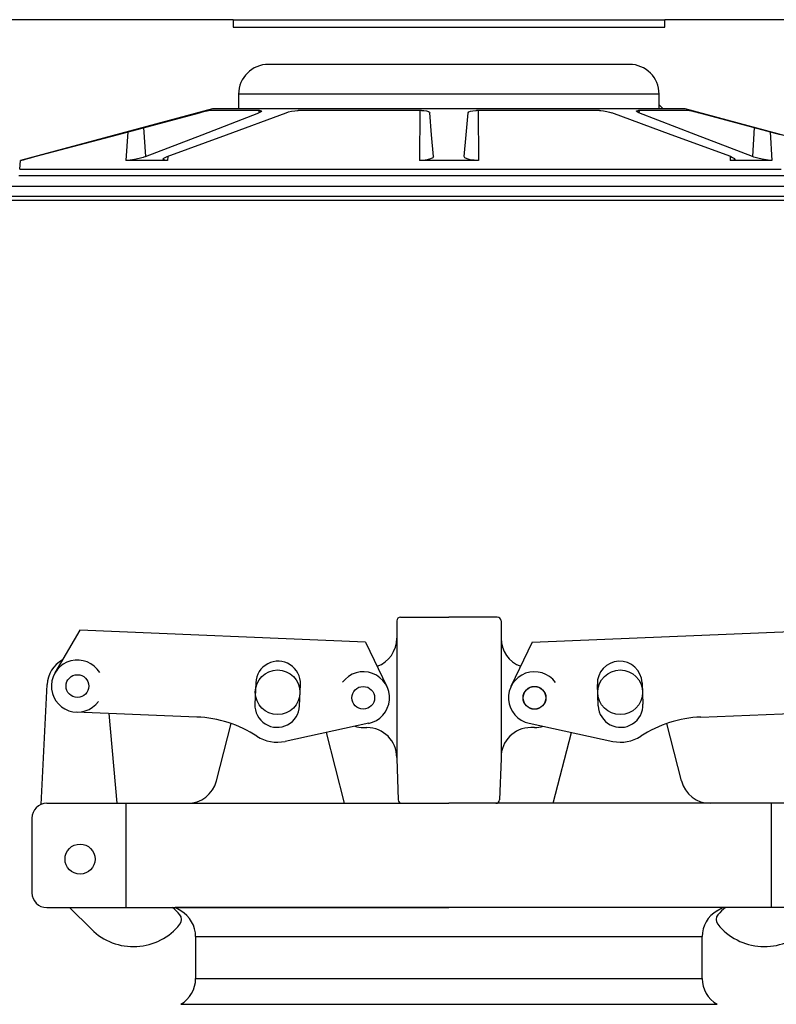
# Model space of a CAD drawing. Extents: x 1529 to 4201, y -422 to 622.
# Tile 184 of 256: x 2092.66 to 2099, y 120.67 to 128.93. Entities that reach past the tile are written whole.
import ezdxf

# ---------------------------------------------------------------- set-up
doc = ezdxf.new("R2010")
doc.units = 0
doc.header["$MEASUREMENT"] = 0
for name, color, linetype in [('FILL-CAP', 1, 'CONTINUOUS'), ('SPILL-BUCKET', 1, 'CONTINUOUS'), ('SWIVEL-ADAPTOR', 1, 'CONTINUOUS')]:
    doc.layers.add(name, color=color, linetype=linetype)

msp = doc.modelspace()

# ---------------------------------------------------------------- linework, layer by layer
at = {"layer": 'FILL-CAP', "linetype": 'Continuous'}
for p, q in [((2095.81945, 123.88704), (2095.81945, 123.74129)), ((2095.8507, 123.91829), (2096.25695, 123.91829)), ((2096.6632, 123.91829), (2096.25695, 123.91829)), ((2096.69445, 123.88704), (2096.69445, 123.74129)), ((2093.15837, 123.80816), (2092.95003, 123.44974)), ((2095.5576, 123.70968), (2093.15837, 123.80816)), ((2096.9563, 123.70968), (2099.35553, 123.80816)), ((2095.81945, 123.74129), (2095.81945, 122.73079)), ((2096.69445, 123.74129), (2096.69445, 122.74129)), ((2095.5576, 123.70968), (2095.73587, 123.33539)), ((2096.9563, 123.70968), (2096.77803, 123.33539)), ((2092.83423, 122.34633), (2092.88523, 123.3532)), ((2094.63633, 123.36843), (2094.62895, 123.18858)), ((2095.00363, 123.1732), (2095.01101, 123.35305)), ((2097.51026, 123.1732), (2097.50288, 123.35305)), ((2097.87757, 123.36843), (2097.88495, 123.18858)), ((2094.14279, 123.07968), (2093.13018, 123.12124)), ((2093.4719, 122.35579), (2093.40601, 123.10992)), ((2098.3711, 123.07968), (2099.38372, 123.12124)), ((2094.30548, 122.54355), (2094.42933, 123.02535)), ((2095.58452, 123.0275), (2094.88211, 122.87591)), ((2095.53845, 122.99129), (2095.56945, 122.99129)), ((2096.92937, 123.0275), (2097.63179, 122.87591)), ((2096.97545, 122.99129), (2096.94445, 122.99129)), ((2098.20841, 122.54355), (2098.08457, 123.02535)), ((2095.38148, 122.35655), (2095.22875, 122.95072)), ((2097.13242, 122.35655), (2097.28515, 122.95072)), ((2095.81945, 122.74129), (2095.81945, 122.73079)), ((2095.81945, 122.73079), (2095.83149, 122.38595)), ((2096.69445, 122.73079), (2096.68241, 122.38595)), ((2096.69445, 122.74129), (2096.69445, 122.73079)), ((2092.88195, 122.35579), (2094.06335, 122.35579)), ((2093.54945, 121.48079), (2093.54945, 122.35579)), ((2094.06335, 122.35579), (2096.25695, 122.35579)), ((2098.45054, 122.35579), (2096.25695, 122.35579)), ((2099.63195, 122.35579), (2098.45054, 122.35579)), ((2098.96445, 121.48079), (2098.96445, 122.35579)), ((2092.75695, 122.23079), (2092.75695, 121.60579)), ((2092.88195, 121.48079), (2096.25695, 121.48079)), ((2093.07412, 121.48079), (2093.25697, 121.29868)), ((2099.63195, 121.48079), (2096.25695, 121.48079))]:
    msp.add_line(p, q, dxfattribs=at)
at = {"layer": 'FILL-CAP', "color": 7, "linetype": 'Continuous'}
for centre, radius in [((2094.81945, 123.28779), 0.1875), ((2097.69445, 123.28779), 0.1875), ((2093.13915, 123.33981), 0.0955), ((2095.53845, 123.24129), 0.0955), ((2096.97545, 123.24129), 0.0955), ((2093.16145, 121.88779), 0.126)]:
    msp.add_circle(centre, radius, dxfattribs=at)
at = {"layer": 'FILL-CAP', "linetype": 'Continuous'}
msp.add_circle((2096.97545, 123.24129), 0.096, dxfattribs=at)
for centre, radius, start, end in [((2095.8507, 123.88704), 0.03125, 90, 180), ((2096.6632, 123.88704), 0.03125, 0, 90), ((2095.56945, 123.74129), 0.25, 289.892293, 0), ((2096.94445, 123.74129), 0.25, 180, 250.107707), ((2093.13491, 123.34055), 0.25, 119.01975, 177.100106), ((2093.13922, 123.3398), 0.2188, 31.207475, 324.090131), ((2095.5397, 123.24123), 0.2187, 281.184003, 143.400114), ((2096.97545, 123.24129), 0.2187, 35.923386, 258.139497), ((2094.10178, 122.08052), 1, 57.003012, 87.64961), ((2098.41212, 122.08052), 1, 92.35039, 122.996988), ((2095.53845, 123.24129), 0.25, 253.199633, 269.999877), ((2095.56945, 122.74129), 0.25, 0, 90), ((2096.94445, 122.74129), 0.25, 90, 180), ((2096.97545, 123.24129), 0.25, 270.000123, 286.800367), ((2094.81629, 123.18089), 0.312, 237.003012, 282.178318), ((2097.69761, 123.18089), 0.312, 257.821682, 302.996988), ((2094.06335, 122.60579), 0.25, 270, 345.58427), ((2098.45054, 122.60579), 0.25, 194.41573, 270), ((2092.88195, 122.23079), 0.125, 90, 180), ((2095.86272, 122.38704), 0.03125, 182, 270), ((2096.65118, 122.38704), 0.03125, 270, 358), ((2092.88195, 121.60579), 0.125, 180, 270), ((2093.62002, 121.09404), 0.5, 40.753152, 50.670514), ((2093.95144, 121.37964), 0.0625, 321.339848, 40.753152), ((2098.56246, 121.37964), 0.0625, 139.246848, 218.660152), ((2098.89387, 121.09404), 0.5, 129.329486, 139.246848), ((2093.60981, 121.65294), 0.5, 225.115836, 321.339848), ((2098.90408, 121.65294), 0.5, 218.660152, 314.884164)]:
    msp.add_arc(centre, radius, start, end, dxfattribs=at)
at = {"layer": 'FILL-CAP', "color": 1, "linetype": 'Continuous'}
for centre, start, end in [((2094.82367, 123.36074), 357.64961, 177.64961), ((2097.69023, 123.36074), 2.35039, 182.35039), ((2094.81629, 123.18089), 177.64961, 357.649627), ((2097.69761, 123.18089), 182.350373, 2.35039)]:
    msp.add_arc(centre, 0.1875, start, end, dxfattribs=at)
at = {"layer": 'SPILL-BUCKET', "linetype": 'Continuous'}
for p, q in [((2094.44569, 128.93309), (2090.26105, 128.93309)), ((2094.44569, 128.93309), (2094.44569, 128.87064)), ((2094.44569, 128.93309), (2094.45156, 128.93309)), ((2094.45156, 128.93309), (2094.46914, 128.93309)), ((2094.46914, 128.93309), (2094.49832, 128.93309)), ((2094.49832, 128.93309), (2094.5389, 128.93309)), ((2094.5389, 128.93309), (2094.59062, 128.93309)), ((2094.59062, 128.93309), (2094.65315, 128.93309)), ((2094.65315, 128.93309), (2094.72609, 128.93309)), ((2094.72609, 128.93309), (2094.80895, 128.93309)), ((2094.80895, 128.93309), (2094.9012, 128.93309)), ((2094.9012, 128.93309), (2095.00224, 128.93309)), ((2095.00224, 128.93309), (2095.11142, 128.93309)), ((2095.11142, 128.93309), (2095.22803, 128.93309)), ((2095.22803, 128.93309), (2095.35132, 128.93309)), ((2095.35132, 128.93309), (2095.48047, 128.93309)), ((2095.48047, 128.93309), (2095.61466, 128.93309)), ((2095.61466, 128.93309), (2095.75302, 128.93309)), ((2095.75302, 128.93309), (2095.89465, 128.93309)), ((2095.89465, 128.93309), (2096.03862, 128.93309)), ((2096.03862, 128.93309), (2096.18402, 128.93309)), ((2096.18402, 128.93309), (2096.32988, 128.93309)), ((2096.32988, 128.93309), (2096.47527, 128.93309)), ((2096.47527, 128.93309), (2096.61925, 128.93309)), ((2096.61925, 128.93309), (2096.76087, 128.93309)), ((2096.76087, 128.93309), (2096.89923, 128.93309)), ((2096.89923, 128.93309), (2097.03342, 128.93309)), ((2097.03342, 128.93309), (2097.16258, 128.93309)), ((2097.16258, 128.93309), (2097.28586, 128.93309)), ((2097.28586, 128.93309), (2097.40247, 128.93309)), ((2097.40247, 128.93309), (2097.51165, 128.93309)), ((2097.51165, 128.93309), (2097.6127, 128.93309)), ((2097.6127, 128.93309), (2097.70495, 128.93309)), ((2097.70495, 128.93309), (2097.78781, 128.93309)), ((2097.78781, 128.93309), (2097.86074, 128.93309)), ((2097.86074, 128.93309), (2097.92327, 128.93309)), ((2097.92327, 128.93309), (2097.975, 128.93309)), ((2097.975, 128.93309), (2098.01558, 128.93309)), ((2098.01558, 128.93309), (2098.04475, 128.93309)), ((2098.04475, 128.93309), (2098.06234, 128.93309)), ((2098.06234, 128.93309), (2098.06821, 128.93309)), ((2102.25285, 128.93309), (2098.06821, 128.93309)), ((2098.06821, 128.87064), (2098.06821, 128.93309)), ((2094.44569, 128.87064), (2098.06821, 128.87064)), ((2097.77154, 128.55835), (2094.74236, 128.55835)), ((2094.49855, 128.30852), (2094.49253, 128.30852)), ((2094.49253, 128.30852), (2094.49253, 128.18361)), ((2094.51659, 128.30852), (2094.49855, 128.30852)), ((2094.54652, 128.30852), (2094.51659, 128.30852)), ((2094.58813, 128.30852), (2094.54652, 128.30852)), ((2094.64114, 128.30852), (2094.58813, 128.30852)), ((2094.70519, 128.30852), (2094.64114, 128.30852)), ((2094.77983, 128.30852), (2094.70519, 128.30852)), ((2094.86457, 128.30852), (2094.77983, 128.30852)), ((2094.95882, 128.30852), (2094.86457, 128.30852)), ((2095.06194, 128.30852), (2094.95882, 128.30852)), ((2095.17322, 128.30852), (2095.06194, 128.30852)), ((2095.2919, 128.30852), (2095.17322, 128.30852)), ((2095.41718, 128.30852), (2095.2919, 128.30852)), ((2095.54819, 128.30852), (2095.41718, 128.30852)), ((2095.68404, 128.30852), (2095.54819, 128.30852)), ((2095.82381, 128.30852), (2095.68404, 128.30852)), ((2095.96653, 128.30852), (2095.82381, 128.30852)), ((2096.11124, 128.30852), (2095.96653, 128.30852)), ((2096.25695, 128.30852), (2096.11124, 128.30852)), ((2096.40265, 128.30852), (2096.25695, 128.30852)), ((2096.54736, 128.30852), (2096.40265, 128.30852)), ((2096.69009, 128.30852), (2096.54736, 128.30852)), ((2096.82985, 128.30852), (2096.69009, 128.30852)), ((2096.96571, 128.30852), (2096.82985, 128.30852)), ((2097.09672, 128.30852), (2096.96571, 128.30852)), ((2097.22199, 128.30852), (2097.09672, 128.30852)), ((2097.34068, 128.30852), (2097.22199, 128.30852)), ((2097.45196, 128.30852), (2097.34068, 128.30852)), ((2097.55507, 128.30852), (2097.45196, 128.30852)), ((2097.64932, 128.30852), (2097.55507, 128.30852)), ((2097.73406, 128.30852), (2097.64932, 128.30852)), ((2097.80871, 128.30852), (2097.73406, 128.30852)), ((2097.87276, 128.30852), (2097.80871, 128.30852)), ((2097.92576, 128.30852), (2097.87276, 128.30852)), ((2097.96738, 128.30852), (2097.92576, 128.30852)), ((2097.9973, 128.30852), (2097.96738, 128.30852)), ((2098.01534, 128.30852), (2097.9973, 128.30852)), ((2098.02137, 128.30852), (2098.01534, 128.30852)), ((2098.02137, 128.18361), (2098.02137, 128.30852)), ((2094.27393, 128.18361), (2092.66142, 127.75153)), ((2094.49253, 128.18361), (2094.27393, 128.18361)), ((2094.49855, 128.18361), (2094.49253, 128.18361)), ((2094.51659, 128.18361), (2094.49855, 128.18361)), ((2094.54652, 128.18361), (2094.51659, 128.18361)), ((2094.58813, 128.18361), (2094.54652, 128.18361)), ((2094.64114, 128.18361), (2094.58813, 128.18361)), ((2094.70519, 128.18361), (2094.64114, 128.18361)), ((2094.77983, 128.18361), (2094.70519, 128.18361)), ((2094.86457, 128.18361), (2094.77983, 128.18361)), ((2094.95882, 128.18361), (2094.86457, 128.18361)), ((2095.06194, 128.18361), (2094.95882, 128.18361)), ((2095.17322, 128.18361), (2095.06194, 128.18361)), ((2095.2919, 128.18361), (2095.17322, 128.18361)), ((2095.41718, 128.18361), (2095.2919, 128.18361)), ((2095.54819, 128.18361), (2095.41718, 128.18361)), ((2095.68404, 128.18361), (2095.54819, 128.18361)), ((2095.82381, 128.18361), (2095.68404, 128.18361)), ((2095.96653, 128.18361), (2095.82381, 128.18361)), ((2096.11124, 128.18361), (2095.96653, 128.18361)), ((2096.25695, 128.18361), (2096.11124, 128.18361)), ((2096.40265, 128.18361), (2096.25695, 128.18361)), ((2096.54736, 128.18361), (2096.40265, 128.18361)), ((2096.69009, 128.18361), (2096.54736, 128.18361)), ((2096.82985, 128.18361), (2096.69009, 128.18361)), ((2096.96571, 128.18361), (2096.82985, 128.18361)), ((2097.09672, 128.18361), (2096.96571, 128.18361)), ((2097.22199, 128.18361), (2097.09672, 128.18361)), ((2097.34068, 128.18361), (2097.22199, 128.18361)), ((2097.45196, 128.18361), (2097.34068, 128.18361)), ((2097.55507, 128.18361), (2097.45196, 128.18361)), ((2097.64932, 128.18361), (2097.55507, 128.18361)), ((2097.73406, 128.18361), (2097.64932, 128.18361)), ((2097.80871, 128.18361), (2097.73406, 128.18361)), ((2097.87276, 128.18361), (2097.80871, 128.18361)), ((2097.92576, 128.18361), (2097.87276, 128.18361)), ((2097.96738, 128.18361), (2097.92576, 128.18361)), ((2097.9973, 128.18361), (2097.96738, 128.18361)), ((2098.01534, 128.18361), (2097.9973, 128.18361)), ((2098.02137, 128.18361), (2098.01534, 128.18361)), ((2098.02137, 128.21715), (2098.05491, 128.18361)), ((2098.23997, 128.18361), (2098.02137, 128.18361)), ((2099.85248, 127.75153), (2098.23997, 128.18361)), ((2093.47291, 127.96796), (2094.16268, 128.15214)), ((2094.16268, 128.15214), (2094.18925, 128.15912)), ((2094.18575, 127.96796), (2094.6621, 128.15214)), ((2094.18925, 128.15912), (2094.21266, 128.16506)), ((2094.21266, 128.16506), (2094.22966, 128.16906)), ((2094.22966, 128.16906), (2094.23841, 128.17069)), ((2094.23841, 128.17069), (2094.23905, 128.17073)), ((2094.26382, 128.17073), (2094.23905, 128.17073)), ((2094.30122, 128.17073), (2094.26382, 128.17073)), ((2094.35103, 128.17073), (2094.30122, 128.17073)), ((2094.41291, 128.17073), (2094.35103, 128.17073)), ((2094.39092, 127.96796), (2094.89006, 128.15214)), ((2094.48649, 128.17073), (2094.41291, 128.17073)), ((2094.57129, 128.17073), (2094.48649, 128.17073)), ((2094.66678, 128.17073), (2094.57129, 128.17073)), ((2094.66095, 128.17073), (2094.6621, 128.15214)), ((2094.675, 128.15791), (2094.6621, 128.15214)), ((2094.66678, 128.17073), (2094.67423, 128.17041)), ((2094.67423, 128.17041), (2094.68265, 128.1681)), ((2094.683, 128.16381), (2094.675, 128.15791)), ((2094.68265, 128.1681), (2094.683, 128.16381)), ((2094.89006, 128.15214), (2094.90968, 128.15834)), ((2094.90968, 128.15834), (2094.93608, 128.16447)), ((2094.93608, 128.16447), (2094.96315, 128.16873)), ((2094.96315, 128.16873), (2094.98738, 128.17063)), ((2094.98738, 128.17063), (2094.99338, 128.17073)), ((2095.12389, 128.17073), (2094.99338, 128.17073)), ((2095.26159, 128.17073), (2095.12389, 128.17073)), ((2095.4056, 128.17073), (2095.26159, 128.17073)), ((2095.55501, 128.17073), (2095.4056, 128.17073)), ((2095.70887, 128.17073), (2095.55501, 128.17073)), ((2095.8662, 128.17073), (2095.70887, 128.17073)), ((2096.02601, 128.17073), (2095.8662, 128.17073)), ((2096.01198, 128.17073), (2096.00945, 127.75153)), ((2096.02601, 128.17073), (2096.04709, 128.16989)), ((2096.04709, 128.16989), (2096.06872, 128.16689)), ((2096.06872, 128.16689), (2096.08502, 128.16202)), ((2096.08502, 128.16202), (2096.09428, 128.1557)), ((2096.09428, 128.1557), (2096.09576, 128.15214)), ((2096.11187, 127.96796), (2096.09576, 128.15214)), ((2096.40203, 127.96796), (2096.41814, 128.15214)), ((2096.41814, 128.15214), (2096.42342, 128.15912)), ((2096.42342, 128.15912), (2096.43758, 128.16506)), ((2096.43758, 128.16506), (2096.45863, 128.16906)), ((2096.45863, 128.16906), (2096.48345, 128.17069)), ((2096.48345, 128.17069), (2096.48789, 128.17073)), ((2096.6477, 128.17073), (2096.48789, 128.17073)), ((2096.50192, 128.17073), (2096.50444, 127.75153)), ((2096.80503, 128.17073), (2096.6477, 128.17073)), ((2096.95889, 128.17073), (2096.80503, 128.17073)), ((2097.10829, 128.17073), (2096.95889, 128.17073)), ((2097.2523, 128.17073), (2097.10829, 128.17073)), ((2097.39, 128.17073), (2097.2523, 128.17073)), ((2097.52052, 128.17073), (2097.39, 128.17073)), ((2097.52052, 128.17073), (2097.53176, 128.17041)), ((2097.53176, 128.17041), (2097.55571, 128.1681)), ((2097.55571, 128.1681), (2097.58114, 128.16381)), ((2097.58114, 128.16381), (2097.60578, 128.15791)), ((2097.60578, 128.15791), (2097.62384, 128.15214)), ((2098.12297, 127.96796), (2097.62384, 128.15214)), ((2097.83047, 128.16447), (2097.83229, 128.16873)), ((2097.8381, 128.15834), (2097.83047, 128.16447)), ((2097.83229, 128.16873), (2097.8428, 128.17063)), ((2097.85179, 128.15214), (2097.8381, 128.15834)), ((2097.8428, 128.17063), (2097.84712, 128.17073)), ((2097.9426, 128.17073), (2097.84712, 128.17073)), ((2097.85294, 128.17073), (2097.85179, 128.15214)), ((2098.32814, 127.96796), (2097.85179, 128.15214)), ((2098.02741, 128.17073), (2097.9426, 128.17073)), ((2098.10098, 128.17073), (2098.02741, 128.17073)), ((2098.16287, 128.17073), (2098.10098, 128.17073)), ((2098.21267, 128.17073), (2098.16287, 128.17073)), ((2098.25008, 128.17073), (2098.21267, 128.17073)), ((2098.27485, 128.17073), (2098.25008, 128.17073)), ((2098.27485, 128.17073), (2098.28029, 128.16989)), ((2098.28029, 128.16989), (2098.29366, 128.16689)), ((2098.29366, 128.16689), (2098.31333, 128.16202)), ((2098.31333, 128.16202), (2098.33776, 128.1557)), ((2098.33776, 128.1557), (2098.35121, 128.15214)), ((2099.04098, 127.96796), (2098.35121, 128.15214)), ((2093.6944, 128.02711), (2093.70947, 127.78353)), ((2098.81949, 128.02711), (2098.80442, 127.78353)), ((2092.78321, 127.78353), (2093.47291, 127.96796)), ((2093.56138, 127.99159), (2093.54555, 127.75153)), ((2093.70947, 127.78353), (2094.18575, 127.96796)), ((2093.89182, 127.78353), (2094.39092, 127.96796)), ((2096.12801, 127.78353), (2096.11187, 127.96796)), ((2096.38589, 127.78353), (2096.40203, 127.96796)), ((2098.62207, 127.78353), (2098.12297, 127.96796)), ((2098.80442, 127.78353), (2098.32814, 127.96796)), ((2098.95251, 127.99159), (2098.96835, 127.75153)), ((2092.7122, 127.76427), (2092.74462, 127.77313)), ((2092.74462, 127.77313), (2092.78321, 127.78353)), ((2093.65688, 127.76757), (2093.61832, 127.75941)), ((2093.69204, 127.7774), (2093.65688, 127.76757)), ((2093.70947, 127.78353), (2093.69204, 127.7774)), ((2093.85747, 127.76142), (2093.86342, 127.76963)), ((2093.86342, 127.76963), (2093.88134, 127.77936)), ((2093.88134, 127.77936), (2093.89182, 127.78353)), ((2093.89752, 127.78563), (2093.89556, 127.75153)), ((2096.12225, 127.7733), (2096.10372, 127.76402)), ((2096.12801, 127.78353), (2096.12225, 127.7733)), ((2096.39186, 127.77313), (2096.38589, 127.78353)), ((2096.40947, 127.76427), (2096.39186, 127.77313)), ((2098.61638, 127.78563), (2098.61834, 127.75153)), ((2098.62207, 127.78353), (2098.63692, 127.7774)), ((2098.63692, 127.7774), (2098.65291, 127.76757)), ((2098.65291, 127.76757), (2098.65589, 127.75941)), ((2098.81594, 127.77936), (2098.80442, 127.78353)), ((2098.84883, 127.76963), (2098.81594, 127.77936)), ((2098.88493, 127.76142), (2098.84883, 127.76963)), ((2092.65503, 127.6785), (2092.66142, 127.75153)), ((2092.66355, 127.75153), (2092.66142, 127.75153)), ((2092.66994, 127.75153), (2092.66355, 127.75153)), ((2092.66994, 127.75153), (2092.6732, 127.75301)), ((2092.66997, 127.7518), (2092.66994, 127.75153)), ((2092.6732, 127.75301), (2092.68775, 127.75738)), ((2092.68775, 127.75738), (2092.7122, 127.76427)), ((2093.55124, 127.75162), (2093.54555, 127.75153)), ((2093.71452, 127.75153), (2093.54555, 127.75153)), ((2093.58164, 127.75394), (2093.55124, 127.75162)), ((2093.61832, 127.75941), (2093.58164, 127.75394)), ((2093.89556, 127.75153), (2093.71452, 127.75153)), ((2093.8634, 127.75544), (2093.85747, 127.76142)), ((2093.88039, 127.75211), (2093.8634, 127.75544)), ((2093.89556, 127.75153), (2093.88039, 127.75211)), ((2096.03976, 127.75262), (2096.00945, 127.75153)), ((2096.25695, 127.75153), (2096.00945, 127.75153)), ((2096.07482, 127.75685), (2096.03976, 127.75262)), ((2096.10372, 127.76402), (2096.07482, 127.75685)), ((2096.50444, 127.75153), (2096.25695, 127.75153)), ((2096.43612, 127.75738), (2096.40947, 127.76427)), ((2096.46909, 127.75301), (2096.43612, 127.75738)), ((2096.50444, 127.75153), (2096.46909, 127.75301)), ((2098.6244, 127.75162), (2098.61834, 127.75153)), ((2098.79937, 127.75153), (2098.61834, 127.75153)), ((2098.64571, 127.75394), (2098.6244, 127.75162)), ((2098.65589, 127.75941), (2098.64571, 127.75394)), ((2098.96835, 127.75153), (2098.79937, 127.75153)), ((2098.92045, 127.75544), (2098.88493, 127.76142)), ((2098.95221, 127.75211), (2098.92045, 127.75544)), ((2098.96835, 127.75153), (2098.95221, 127.75211)), ((2092.68803, 127.62149), (2092.64647, 127.62149)), ((2092.65503, 127.6785), (2092.6609, 127.6785)), ((2092.6609, 127.6785), (2092.6785, 127.6785)), ((2092.6785, 127.6785), (2092.70778, 127.6785)), ((2092.74123, 127.62149), (2092.68803, 127.62149)), ((2092.70778, 127.6785), (2092.74863, 127.6785)), ((2092.8059, 127.62149), (2092.74123, 127.62149)), ((2092.74863, 127.6785), (2092.80093, 127.6785)), ((2092.80093, 127.6785), (2092.8645, 127.6785)), ((2092.88182, 127.62149), (2092.8059, 127.62149)), ((2092.8645, 127.6785), (2092.93913, 127.6785)), ((2092.96875, 127.62149), (2092.88182, 127.62149)), ((2092.93913, 127.6785), (2093.02459, 127.6785)), ((2093.06641, 127.62149), (2092.96875, 127.62149)), ((2093.02459, 127.6785), (2093.12059, 127.6785)), ((2093.17448, 127.62149), (2093.06641, 127.62149)), ((2093.12059, 127.6785), (2093.22682, 127.6785)), ((2093.29259, 127.62149), (2093.17448, 127.62149)), ((2093.22682, 127.6785), (2093.34293, 127.6785)), ((2093.42038, 127.62149), (2093.29259, 127.62149)), ((2093.34293, 127.6785), (2093.46855, 127.6785)), ((2093.55742, 127.62149), (2093.42038, 127.62149)), ((2093.46855, 127.6785), (2093.60326, 127.6785)), ((2093.70327, 127.62149), (2093.55742, 127.62149)), ((2093.60326, 127.6785), (2093.74663, 127.6785)), ((2093.85745, 127.62149), (2093.70327, 127.62149)), ((2093.74663, 127.6785), (2093.89819, 127.6785)), ((2094.01945, 127.62149), (2093.85745, 127.62149)), ((2093.89819, 127.6785), (2094.05744, 127.6785)), ((2094.18875, 127.62149), (2094.01945, 127.62149)), ((2094.05744, 127.6785), (2094.22387, 127.6785)), ((2094.36479, 127.62149), (2094.18875, 127.62149)), ((2094.22387, 127.6785), (2094.39692, 127.6785)), ((2094.54701, 127.62149), (2094.36479, 127.62149)), ((2094.39692, 127.6785), (2094.57605, 127.6785)), ((2094.73481, 127.62149), (2094.54701, 127.62149)), ((2094.57605, 127.6785), (2094.76065, 127.6785)), ((2094.92757, 127.62149), (2094.73481, 127.62149)), ((2094.76065, 127.6785), (2094.95014, 127.6785)), ((2095.12467, 127.62149), (2094.92757, 127.62149)), ((2094.95014, 127.6785), (2095.14389, 127.6785)), ((2095.32546, 127.62149), (2095.12467, 127.62149)), ((2095.14389, 127.6785), (2095.34127, 127.6785)), ((2095.52928, 127.62149), (2095.32546, 127.62149)), ((2095.34127, 127.6785), (2095.54164, 127.6785)), ((2095.73549, 127.62149), (2095.52928, 127.62149)), ((2095.54164, 127.6785), (2095.74434, 127.6785)), ((2095.94339, 127.62149), (2095.73549, 127.62149)), ((2095.74434, 127.6785), (2095.94871, 127.6785)), ((2096.15231, 127.62149), (2095.94339, 127.62149)), ((2095.94871, 127.6785), (2096.15409, 127.6785)), ((2096.36158, 127.62149), (2096.15231, 127.62149)), ((2096.15409, 127.6785), (2096.3598, 127.6785)), ((2096.3598, 127.6785), (2096.56518, 127.6785)), ((2096.57051, 127.62149), (2096.36158, 127.62149)), ((2096.56518, 127.6785), (2096.76955, 127.6785)), ((2096.77841, 127.62149), (2096.57051, 127.62149)), ((2096.76955, 127.6785), (2096.97225, 127.6785)), ((2096.98461, 127.62149), (2096.77841, 127.62149)), ((2096.97225, 127.6785), (2097.17262, 127.6785)), ((2097.18844, 127.62149), (2096.98461, 127.62149)), ((2097.17262, 127.6785), (2097.37, 127.6785)), ((2097.38923, 127.62149), (2097.18844, 127.62149)), ((2097.37, 127.6785), (2097.56375, 127.6785)), ((2097.58633, 127.62149), (2097.38923, 127.62149)), ((2097.56375, 127.6785), (2097.75324, 127.6785)), ((2097.77909, 127.62149), (2097.58633, 127.62149)), ((2097.75324, 127.6785), (2097.93785, 127.6785)), ((2097.96688, 127.62149), (2097.77909, 127.62149)), ((2097.93785, 127.6785), (2098.11697, 127.6785)), ((2098.1491, 127.62149), (2097.96688, 127.62149)), ((2098.11697, 127.6785), (2098.29003, 127.6785)), ((2098.32515, 127.62149), (2098.1491, 127.62149)), ((2098.29003, 127.6785), (2098.45645, 127.6785)), ((2098.49445, 127.62149), (2098.32515, 127.62149)), ((2098.45645, 127.6785), (2098.61571, 127.6785)), ((2098.65645, 127.62149), (2098.49445, 127.62149)), ((2098.61571, 127.6785), (2098.76726, 127.6785)), ((2098.81062, 127.62149), (2098.65645, 127.62149)), ((2098.76726, 127.6785), (2098.91063, 127.6785)), ((2098.95647, 127.62149), (2098.81062, 127.62149)), ((2098.91063, 127.6785), (2099.04534, 127.6785)), ((2099.09351, 127.62149), (2098.95647, 127.62149))]:
    msp.add_line(p, q, dxfattribs=at)
at = {"layer": 'SPILL-BUCKET', "color": 7, "linetype": 'Continuous'}
for p, q in [((2100.95392, 127.53356), (2089.7557, 127.53356)), ((2100.95182, 127.44973), (2089.75131, 127.44973)), ((2089.59537, 127.4185), (2100.95151, 127.4185))]:
    msp.add_line(p, q, dxfattribs=at)
at = {"layer": 'SPILL-BUCKET', "linetype": 'Continuous'}
for centre, start, end in [((2094.74236, 128.30852), 90, 180), ((2097.77154, 128.30852), 0, 90)]:
    msp.add_arc(centre, 0.24983, start, end, dxfattribs=at)
at = {"layer": 'SWIVEL-ADAPTOR', "linetype": 'Continuous'}
for p, q in [((2094.00695, 121.45336), (2093.95965, 121.48079)), ((2094.00695, 121.45336), (2093.95965, 121.48079)), ((2094.00695, 121.45336), (2093.95965, 121.48079)), ((2094.00695, 121.45336), (2093.95965, 121.48079)), ((2098.55425, 121.48079), (2093.95965, 121.48079)), ((2098.50695, 121.45336), (2098.55425, 121.48079)), ((2098.50695, 121.45336), (2098.55425, 121.48079)), ((2098.50695, 121.45336), (2098.55425, 121.48079)), ((2098.50695, 121.45336), (2098.55425, 121.48079)), ((2094.13195, 120.88499), (2094.13195, 121.23702)), ((2094.13195, 120.88499), (2094.13195, 121.23702)), ((2098.38195, 120.88499), (2098.38195, 121.23702)), ((2098.38195, 120.88499), (2098.38195, 121.23702))]:
    msp.add_line(p, q, dxfattribs=at)
at = {"layer": 'SWIVEL-ADAPTOR', "color": 7}
for p, q in [((2094.13248, 121.23702), (2098.38248, 121.23702)), ((2094.13248, 120.88499), (2098.38302, 120.88499)), ((2094.00688, 120.66875), (2098.50808, 120.66875))]:
    msp.add_line(p, q, dxfattribs=at)
at = {"layer": 'SWIVEL-ADAPTOR', "linetype": 'Continuous'}
for centre, start, end in [((2093.88195, 121.23702), 0, 59.981633), ((2093.88195, 121.23702), 0, 59.981633), ((2098.63195, 121.23702), 120.018367, 180), ((2098.63195, 121.23702), 120.018367, 180), ((2093.88195, 120.88499), 299.91219, 0), ((2093.88195, 120.88499), 299.91219, 0), ((2098.63195, 120.88499), 180, 240.08781), ((2098.63195, 120.88499), 180, 240.08781)]:
    msp.add_arc(centre, 0.24947, start, end, dxfattribs=at)

doc.saveas('drawing.dxf')
